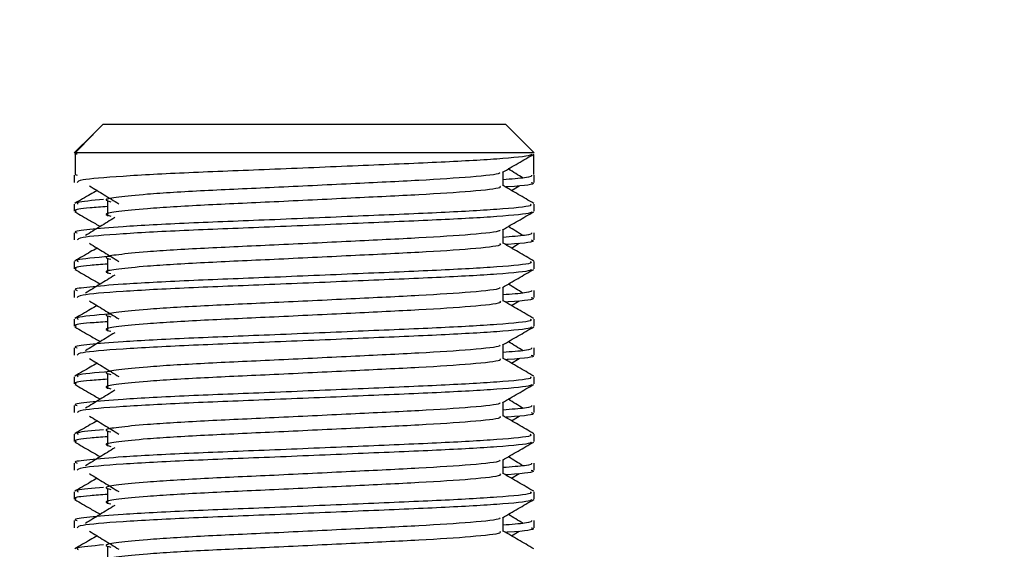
# Model space of a CAD drawing. Header units: millimetres. Extents: x 0 to 420, y 0 to 297.
# Tile 107 of 115: x 324.141 to 325.85, y 206.73 to 207.648. Entities that reach past the tile are written whole.
import ezdxf

# ---------------------------------------------------------------- set-up
doc = ezdxf.new("R2010")
doc.units = ezdxf.units.MM
doc.layers.add('QUOTE', color=174, linetype='Continuous')
doc.styles.add('SLDTEXTSTYLE3', font='TXT', dxfattribs={"width": 0.75})
doc.dimstyles.new('SLDDIMSTYLE0', dxfattribs={"dimtxt": 3, "dimasz": 3, "dimexe": 0, "dimexo": 0.0625, "dimgap": 0.75, "dimtad": 1, "dimlfac": 20.047434, "dimrnd": 1e-09, "dimzin": 12, "dimdsep": 46, "dimtxsty": 'SLDTEXTSTYLE3', "dimsah": 1, "dimcen": 0.09, "dimadec": 0, "dimazin": 3, "dimtfac": 1, "dimtdec": 3, "dimtofl": 0, "dimtmove": 0, "dimatfit": 3, "dimfxl": 0, "dimfrac": 2, "dimtolj": 1, "dimtzin": 12, "dimarcsym": 0})

# ---------------------------------------------------------------- blocks, each defined once
blk = doc.blocks.new('_D_2')
at = {"layer": 'QUOTE'}
for p, q in [((324.0164, 233.1115), (335.6444, 233.1115)), ((333.6444, 197.7404), (333.6444, 233.1115)), ((329.6063, 197.7404), (335.6444, 197.7404))]:
    blk.add_line(p, q, dxfattribs=at)
for points in [[(333.6444, 233.1115), (333.1444, 230.1115), (334.1444, 230.1115)], [(333.6444, 197.7404), (334.1444, 200.7404), (333.1444, 200.7404)]]:
    blk.add_solid(points, dxfattribs=at)
at = {"layer": 'QUOTE', "insert": (329.7772, 210.4384), "char_height": 3, "attachment_point": 1, "rotation": 90, "style": 'SLDTEXTSTYLE3'}
blk.add_mtext('709,1', dxfattribs=at)

msp = doc.modelspace()

# ---------------------------------------------------------------- linework, layer by layer
at = {"color": 7, "linetype": 'Continuous', "lineweight": 25}
for p, q in [((324.28604, 207.46729), (324.26698, 207.44823)), ((324.28604, 207.46729), (324.66549, 207.46729)), ((324.66549, 207.46729), (324.98439, 207.46729)), ((325.03427, 207.41741), (324.98439, 207.46729)), ((324.26698, 207.44822), (324.23616, 207.41741)), ((324.23767, 207.41741), (324.26917, 207.44903)), ((324.26699, 207.44822), (324.26917, 207.44903)), ((324.23767, 207.41741), (324.23616, 207.41741)), ((324.23711, 207.41507), (324.23767, 207.41475)), ((324.23767, 207.41741), (324.23767, 207.38)), ((325.03427, 207.41741), (324.23767, 207.41741)), ((324.23948, 207.41608), (324.24093, 207.41501)), ((325.03277, 207.41475), (325.03277, 207.38)), ((324.23616, 207.37865), (324.23616, 207.36621)), ((324.23767, 207.38), (324.24115, 207.37865)), ((324.98027, 207.36004), (324.98027, 207.38436)), ((325.03427, 207.36621), (325.03427, 207.37865)), ((324.99466, 207.35223), (325.00801, 207.36041)), ((324.23616, 207.32875), (324.23616, 207.31631)), ((324.2936, 207.33288), (324.2936, 207.30794)), ((325.03427, 207.31631), (325.03427, 207.32875)), ((324.23616, 207.27889), (324.23616, 207.26645)), ((324.98027, 207.26028), (324.98027, 207.2846)), ((325.03427, 207.26645), (325.03427, 207.27889)), ((324.99466, 207.25247), (325.00801, 207.26065)), ((324.23616, 207.22899), (324.23616, 207.21655)), ((324.2936, 207.23312), (324.2936, 207.20817)), ((325.03427, 207.21655), (325.03427, 207.22899)), ((324.98027, 207.16051), (324.98027, 207.18484)), ((324.23616, 207.17912), (324.23616, 207.16669)), ((325.03427, 207.16669), (325.03427, 207.17912)), ((324.99466, 207.1527), (325.00801, 207.16088)), ((324.2936, 207.13335), (324.2936, 207.10841)), ((324.23616, 207.12923), (324.23616, 207.11679)), ((325.03427, 207.11679), (325.03427, 207.12923)), ((324.98027, 207.06075), (324.98027, 207.08507)), ((324.23616, 207.07936), (324.23616, 207.06692)), ((325.03427, 207.06692), (325.03427, 207.07936)), ((324.99466, 207.05294), (325.00801, 207.06112)), ((324.23616, 207.02946), (324.23616, 207.01702)), ((324.2936, 207.03359), (324.2936, 207.00865)), ((325.03427, 207.01702), (325.03427, 207.02946)), ((324.23616, 206.9796), (324.23616, 206.96716)), ((324.98027, 206.96099), (324.98027, 206.98531)), ((325.03427, 206.96716), (325.03427, 206.9796)), ((324.99466, 206.95318), (325.00801, 206.96136)), ((324.23616, 206.9297), (324.23616, 206.91726)), ((324.2936, 206.93383), (324.2936, 206.90888)), ((325.03427, 206.91726), (325.03427, 206.9297)), ((324.23616, 206.87983), (324.23616, 206.8674)), ((324.98027, 206.86122), (324.98027, 206.88555)), ((325.03427, 206.8674), (325.03427, 206.87983)), ((324.99466, 206.85341), (325.00801, 206.86159)), ((324.23616, 206.82994), (324.23616, 206.8175)), ((324.2936, 206.83406), (324.2936, 206.80912)), ((325.03427, 206.8175), (325.03427, 206.82994)), ((324.23616, 206.78007), (324.23616, 206.76763)), ((324.98027, 206.76146), (324.98027, 206.78578)), ((325.03427, 206.76763), (325.03427, 206.78007)), ((324.99466, 206.75365), (325.00801, 206.76183)), ((324.2936, 206.7343), (324.2936, 206.70936))]:
    msp.add_line(p, q, dxfattribs=at)
for points, knots in [([(325.0295, 207.41501), (325.02919, 207.41439), (325.02792, 207.41181), (324.97636, 207.40664), (324.87091, 207.40082), (324.72934, 207.39502), (324.57539, 207.38843), (324.42902, 207.38292), (324.31384, 207.37674), (324.24442, 207.37086), (324.24224, 207.36758), (324.24134, 207.36621)], [0, 0, 0, 0, 0.0399117, 0.1661575, 0.2890582, 0.4118359, 0.5381002, 0.6595169, 0.7839817, 0.9096926, 1, 1, 1, 1]), ([(324.97919, 207.38374), (324.98821, 207.38896), (325.00625, 207.39941), (325.0243, 207.40985), (325.03332, 207.41507)], [0, 0, 0, 0, 0.4999356, 1, 1, 1, 1]), ([(325.0149, 207.37374), (325.00642, 207.37895), (324.99785, 207.38421), (324.98926, 207.38947), (324.98918, 207.38952)], [0, 0, 0, 0, 0.9898318, 1, 1, 1, 1]), ([(324.97415, 207.38366), (324.97456, 207.3831), (324.97639, 207.38059), (324.92942, 207.37546), (324.83922, 207.36965), (324.71657, 207.36384), (324.5834, 207.35726), (324.45729, 207.35174), (324.36408, 207.34607), (324.31037, 207.34066), (324.28529, 207.33667), (324.29507, 207.33398), (324.29943, 207.33279)], [0, 0, 0, 0, 0.0351066, 0.1561349, 0.2739528, 0.3916527, 0.5126988, 0.6290926, 0.7484115, 0.8401345, 0.9287498, 1, 1, 1, 1]), ([(325.02928, 207.37865), (325.0295, 207.37716), (325.02988, 207.37464), (324.99468, 207.3719), (324.98027, 207.37078)], [0, 0, 0, 0, 0.5906829, 1, 1, 1, 1]), ([(324.26242, 207.36041), (324.27093, 207.3552), (324.28793, 207.34479), (324.3049, 207.33437), (324.31339, 207.32916)], [0, 0, 0, 0, 0.5000113, 1, 1, 1, 1]), ([(324.9743, 207.35997), (324.9754, 207.359), (324.97868, 207.3561), (324.93011, 207.35053), (324.83903, 207.34471), (324.71662, 207.3389), (324.58339, 207.33231), (324.45729, 207.3268), (324.36408, 207.32113), (324.31037, 207.31572), (324.2853, 207.31174), (324.29506, 207.30905), (324.29941, 207.30785)], [0, 0, 0, 0, 0.059132, 0.1771634, 0.2920638, 0.4068492, 0.5248979, 0.6384095, 0.7547738, 0.8442256, 0.9306466, 1, 1, 1, 1]), ([(325.03352, 207.32975), (325.02449, 207.33497), (325.00674, 207.34524), (324.989, 207.35551), (324.98027, 207.36056)], [0, 0, 0, 0, 0.5083681, 1, 1, 1, 1]), ([(325.0291, 207.36621), (325.03055, 207.36575), (325.03796, 207.36336), (325.01995, 207.36048), (324.98684, 207.35834), (324.9857, 207.35827)], [0, 0, 0, 0, 0.1902956, 0.9720933, 1, 1, 1, 1]), ([(324.27577, 207.35223), (324.27184, 207.34996), (324.25889, 207.34246), (324.24594, 207.33497), (324.23692, 207.32975)], [0, 0, 0, 0, 0.3033381, 1, 1, 1, 1]), ([(324.2871, 207.33645), (324.26756, 207.33478), (324.23653, 207.33211), (324.2413, 207.32966), (324.24307, 207.32875)], [0, 0, 0, 0, 0.62985174, 1, 1, 1, 1]), ([(325.02736, 207.32875), (325.0286, 207.3278), (325.03234, 207.32491), (324.97623, 207.31935), (324.87093, 207.31353), (324.72937, 207.30772), (324.57524, 207.30114), (324.42956, 207.29562), (324.32126, 207.28996), (324.26061, 207.28454), (324.23288, 207.28127), (324.23959, 207.27934), (324.24115, 207.27889)], [0, 0, 0, 0, 0.0610772, 0.1845123, 0.3046768, 0.4247211, 0.5481742, 0.6668878, 0.7885815, 0.8821287, 0.9725098, 1, 1, 1, 1]), ([(324.2936, 207.32438), (324.28299, 207.3236), (324.25039, 207.32121), (324.23483, 207.31868), (324.2386, 207.31676), (324.23948, 207.31631)], [0, 0, 0, 0, 0.2705432, 0.831179, 1, 1, 1, 1]), ([(324.23711, 207.31531), (324.24614, 207.31009), (324.26085, 207.30157), (324.27557, 207.29305), (324.28126, 207.28976)], [0, 0, 0, 0, 0.6131696, 1, 1, 1, 1]), ([(325.0295, 207.31524), (325.02919, 207.31462), (325.02792, 207.31205), (324.97636, 207.30688), (324.87091, 207.30106), (324.72934, 207.29525), (324.57539, 207.28867), (324.42902, 207.28315), (324.31384, 207.27698), (324.24442, 207.27109), (324.24224, 207.26782), (324.24134, 207.26645)], [0, 0, 0, 0, 0.0399117, 0.1661575, 0.2890582, 0.4118359, 0.5381002, 0.6595169, 0.7839817, 0.9096926, 1, 1, 1, 1]), ([(324.30649, 207.30522), (324.29799, 207.30001), (324.28099, 207.2896), (324.26402, 207.27918), (324.25553, 207.27398)], [0, 0, 0, 0, 0.49999, 1, 1, 1, 1]), ([(324.97919, 207.28398), (324.98821, 207.2892), (325.00625, 207.29965), (325.0243, 207.31009), (325.03332, 207.31531)], [0, 0, 0, 0, 0.4999356, 1, 1, 1, 1]), ([(325.0149, 207.27398), (325.00642, 207.27918), (324.99785, 207.28444), (324.98926, 207.2897), (324.98918, 207.28976)], [0, 0, 0, 0, 0.9898318, 1, 1, 1, 1]), ([(324.97415, 207.2839), (324.97456, 207.28334), (324.97639, 207.28083), (324.92942, 207.27569), (324.83922, 207.26989), (324.71657, 207.26408), (324.5834, 207.25749), (324.45729, 207.25197), (324.36408, 207.24631), (324.31037, 207.2409), (324.28529, 207.23691), (324.29507, 207.23422), (324.29943, 207.23302)], [0, 0, 0, 0, 0.0351066, 0.1561349, 0.2739528, 0.3916527, 0.5126988, 0.6290926, 0.7484115, 0.8401345, 0.9287498, 1, 1, 1, 1]), ([(325.02928, 207.27889), (325.0295, 207.2774), (325.02988, 207.27488), (324.99468, 207.27214), (324.98027, 207.27101)], [0, 0, 0, 0, 0.5906829, 1, 1, 1, 1]), ([(324.27577, 207.25247), (324.27184, 207.25019), (324.25889, 207.2427), (324.24594, 207.23521), (324.23692, 207.22999)], [0, 0, 0, 0, 0.3033381, 1, 1, 1, 1]), ([(324.26242, 207.26065), (324.27093, 207.25544), (324.28793, 207.24502), (324.3049, 207.23461), (324.31339, 207.2294)], [0, 0, 0, 0, 0.5000113, 1, 1, 1, 1]), ([(324.9743, 207.2602), (324.9754, 207.25924), (324.97868, 207.25634), (324.93011, 207.25076), (324.83903, 207.24494), (324.71662, 207.23914), (324.58339, 207.23255), (324.45729, 207.22703), (324.36408, 207.22137), (324.31037, 207.21596), (324.2853, 207.21197), (324.29506, 207.20929), (324.29941, 207.20809)], [0, 0, 0, 0, 0.059132, 0.1771634, 0.2920638, 0.4068492, 0.5248979, 0.6384095, 0.7547738, 0.8442256, 0.9306466, 1, 1, 1, 1]), ([(325.03352, 207.22999), (325.02449, 207.23521), (325.00674, 207.24547), (324.989, 207.25575), (324.98027, 207.2608)], [0, 0, 0, 0, 0.5083681, 1, 1, 1, 1]), ([(325.0291, 207.26645), (325.03055, 207.26598), (325.03796, 207.2636), (325.01995, 207.26072), (324.98684, 207.25858), (324.9857, 207.2585)], [0, 0, 0, 0, 0.1902956, 0.9720933, 1, 1, 1, 1]), ([(324.2979, 207.23789), (324.27315, 207.2358), (324.2367, 207.23273), (324.24152, 207.2299), (324.24307, 207.22899)], [0, 0, 0, 0, 0.6789949, 1, 1, 1, 1]), ([(325.02736, 207.22899), (325.0286, 207.22803), (325.03234, 207.22515), (324.97623, 207.21959), (324.87093, 207.21377), (324.72937, 207.20796), (324.57524, 207.20138), (324.42956, 207.19586), (324.32126, 207.1902), (324.26061, 207.18477), (324.23288, 207.18151), (324.23959, 207.17957), (324.24115, 207.17912)], [0, 0, 0, 0, 0.0610772, 0.1845123, 0.3046768, 0.4247211, 0.5481742, 0.6668878, 0.7885815, 0.8821287, 0.9725098, 1, 1, 1, 1]), ([(324.2936, 207.22461), (324.28299, 207.22384), (324.25039, 207.22145), (324.23483, 207.21892), (324.2386, 207.217), (324.23948, 207.21655)], [0, 0, 0, 0, 0.2705432, 0.831179, 1, 1, 1, 1]), ([(324.23711, 207.21555), (324.24614, 207.21033), (324.26085, 207.20181), (324.27557, 207.19329), (324.28126, 207.18999)], [0, 0, 0, 0, 0.6131696, 1, 1, 1, 1]), ([(325.0295, 207.21548), (325.02919, 207.21486), (325.02792, 207.21228), (324.97636, 207.20711), (324.87091, 207.2013), (324.72934, 207.19549), (324.57539, 207.1889), (324.42902, 207.18339), (324.31384, 207.17721), (324.24442, 207.17133), (324.24224, 207.16806), (324.24134, 207.16669)], [0, 0, 0, 0, 0.0399117, 0.1661575, 0.2890582, 0.4118359, 0.5381002, 0.6595169, 0.7839817, 0.9096926, 1, 1, 1, 1]), ([(324.30649, 207.20545), (324.29799, 207.20025), (324.28099, 207.18983), (324.26402, 207.17942), (324.25553, 207.17421)], [0, 0, 0, 0, 0.49999, 1, 1, 1, 1]), ([(324.97919, 207.18421), (324.98821, 207.18944), (325.00625, 207.19988), (325.0243, 207.21033), (325.03332, 207.21555)], [0, 0, 0, 0, 0.4999356, 1, 1, 1, 1]), ([(324.97415, 207.18414), (324.97456, 207.18357), (324.97639, 207.18107), (324.92942, 207.17593), (324.83922, 207.17012), (324.71657, 207.16431), (324.5834, 207.15773), (324.45729, 207.15221), (324.36408, 207.14655), (324.31037, 207.14113), (324.28529, 207.13715), (324.29507, 207.13446), (324.29943, 207.13326)], [0, 0, 0, 0, 0.0351066, 0.1561349, 0.2739528, 0.3916527, 0.5126988, 0.6290926, 0.7484115, 0.8401345, 0.9287498, 1, 1, 1, 1]), ([(325.0149, 207.17421), (325.00642, 207.17942), (324.99785, 207.18468), (324.98926, 207.18994), (324.98918, 207.18999)], [0, 0, 0, 0, 0.9898318, 1, 1, 1, 1]), ([(325.02928, 207.17912), (325.0295, 207.17763), (325.02988, 207.17511), (324.99468, 207.17237), (324.98027, 207.17125)], [0, 0, 0, 0, 0.5906829, 1, 1, 1, 1]), ([(325.0291, 207.16669), (325.03055, 207.16622), (325.03796, 207.16383), (325.01995, 207.16095), (324.98684, 207.15881), (324.9857, 207.15874)], [0, 0, 0, 0, 0.1902956, 0.9720933, 1, 1, 1, 1]), ([(324.27577, 207.1527), (324.27184, 207.15043), (324.25889, 207.14294), (324.24594, 207.13544), (324.23692, 207.13022)], [0, 0, 0, 0, 0.3033381, 1, 1, 1, 1]), ([(324.26242, 207.16088), (324.27093, 207.15567), (324.28793, 207.14526), (324.3049, 207.13484), (324.31339, 207.12964)], [0, 0, 0, 0, 0.5000113, 1, 1, 1, 1]), ([(324.9743, 207.16044), (324.9754, 207.15947), (324.97868, 207.15657), (324.93011, 207.151), (324.83903, 207.14518), (324.71662, 207.13937), (324.58339, 207.13279), (324.45729, 207.12727), (324.36408, 207.12161), (324.31037, 207.11619), (324.2853, 207.11221), (324.29506, 207.10952), (324.29941, 207.10833)], [0, 0, 0, 0, 0.059132, 0.1771634, 0.2920638, 0.4068492, 0.5248979, 0.6384095, 0.7547738, 0.8442256, 0.9306466, 1, 1, 1, 1]), ([(325.03352, 207.13022), (325.02449, 207.13544), (325.00674, 207.14571), (324.989, 207.15598), (324.98027, 207.16103)], [0, 0, 0, 0, 0.5083681, 1, 1, 1, 1]), ([(324.2979, 207.13813), (324.27315, 207.13604), (324.2367, 207.13297), (324.24152, 207.13014), (324.24307, 207.12923)], [0, 0, 0, 0, 0.6789949, 1, 1, 1, 1]), ([(325.02736, 207.12923), (325.0286, 207.12827), (325.03234, 207.12538), (324.97623, 207.11982), (324.87093, 207.114), (324.72937, 207.1082), (324.57524, 207.10161), (324.42956, 207.09609), (324.32126, 207.09043), (324.26061, 207.08501), (324.23288, 207.08175), (324.23959, 207.07981), (324.24115, 207.07936)], [0, 0, 0, 0, 0.0610772, 0.1845123, 0.3046768, 0.4247211, 0.5481742, 0.6668878, 0.7885815, 0.8821287, 0.9725098, 1, 1, 1, 1]), ([(324.23711, 207.11578), (324.24614, 207.11056), (324.26085, 207.10205), (324.27557, 207.09353), (324.28126, 207.09023)], [0, 0, 0, 0, 0.6131696, 1, 1, 1, 1]), ([(324.2936, 207.12485), (324.28299, 207.12407), (324.25039, 207.12169), (324.23483, 207.11916), (324.2386, 207.11723), (324.23948, 207.11679)], [0, 0, 0, 0, 0.2705432, 0.831179, 1, 1, 1, 1]), ([(325.0295, 207.11572), (325.02919, 207.1151), (325.02792, 207.11252), (324.97636, 207.10735), (324.87091, 207.10153), (324.72934, 207.09573), (324.57539, 207.08914), (324.42902, 207.08363), (324.31384, 207.07745), (324.24442, 207.07157), (324.24224, 207.06829), (324.24134, 207.06692)], [0, 0, 0, 0, 0.0399117, 0.1661575, 0.2890582, 0.4118359, 0.5381002, 0.6595169, 0.7839817, 0.9096926, 1, 1, 1, 1]), ([(324.97919, 207.08445), (324.98821, 207.08967), (325.00625, 207.10012), (325.0243, 207.11056), (325.03332, 207.11578)], [0, 0, 0, 0, 0.4999356, 1, 1, 1, 1]), ([(324.30649, 207.10569), (324.29799, 207.10048), (324.28099, 207.09007), (324.26402, 207.07966), (324.25553, 207.07445)], [0, 0, 0, 0, 0.49999, 1, 1, 1, 1]), ([(324.97415, 207.08437), (324.97456, 207.08381), (324.97639, 207.0813), (324.92942, 207.07617), (324.83922, 207.07036), (324.71657, 207.06455), (324.5834, 207.05797), (324.45729, 207.05245), (324.36408, 207.04678), (324.31037, 207.04137), (324.28529, 207.03738), (324.29507, 207.03469), (324.29943, 207.0335)], [0, 0, 0, 0, 0.0351066, 0.1561349, 0.2739528, 0.3916527, 0.5126988, 0.6290926, 0.7484115, 0.8401345, 0.9287498, 1, 1, 1, 1]), ([(325.0149, 207.07445), (325.00642, 207.07966), (324.99785, 207.08492), (324.98926, 207.09018), (324.98918, 207.09023)], [0, 0, 0, 0, 0.9898318, 1, 1, 1, 1]), ([(325.02928, 207.07936), (325.0295, 207.07787), (325.02988, 207.07535), (324.99468, 207.07261), (324.98027, 207.07149)], [0, 0, 0, 0, 0.5906829, 1, 1, 1, 1]), ([(325.0291, 207.06692), (325.03055, 207.06646), (325.03796, 207.06407), (325.01995, 207.06119), (324.98684, 207.05905), (324.9857, 207.05898)], [0, 0, 0, 0, 0.1902956, 0.9720933, 1, 1, 1, 1]), ([(324.27577, 207.05294), (324.27184, 207.05067), (324.25889, 207.04317), (324.24594, 207.03568), (324.23692, 207.03046)], [0, 0, 0, 0, 0.3033381, 1, 1, 1, 1]), ([(324.26242, 207.06112), (324.27093, 207.05591), (324.28793, 207.0455), (324.3049, 207.03508), (324.31339, 207.02987)], [0, 0, 0, 0, 0.5000113, 1, 1, 1, 1]), ([(324.9743, 207.06068), (324.9754, 207.05971), (324.97868, 207.05681), (324.93011, 207.05124), (324.83903, 207.04542), (324.71662, 207.03961), (324.58339, 207.03302), (324.45729, 207.02751), (324.36408, 207.02184), (324.31037, 207.01643), (324.2853, 207.01245), (324.29506, 207.00976), (324.29941, 207.00856)], [0, 0, 0, 0, 0.059132, 0.1771634, 0.2920638, 0.4068492, 0.5248979, 0.6384095, 0.7547738, 0.8442256, 0.9306466, 1, 1, 1, 1]), ([(325.03352, 207.03046), (325.02449, 207.03568), (325.00674, 207.04595), (324.989, 207.05622), (324.98027, 207.06127)], [0, 0, 0, 0, 0.5083681, 1, 1, 1, 1]), ([(325.02736, 207.02946), (325.0286, 207.02851), (325.03234, 207.02562), (324.97623, 207.02006), (324.87093, 207.01424), (324.72937, 207.00843), (324.57524, 207.00185), (324.42956, 206.99633), (324.32126, 206.99067), (324.26061, 206.98525), (324.23288, 206.98198), (324.23959, 206.98005), (324.24115, 206.9796)], [0, 0, 0, 0, 0.0610772, 0.1845123, 0.3046768, 0.4247211, 0.5481742, 0.6668878, 0.7885815, 0.8821287, 0.9725098, 1, 1, 1, 1]), ([(324.2979, 207.03836), (324.27315, 207.03628), (324.2367, 207.03321), (324.24152, 207.03037), (324.24307, 207.02946)], [0, 0, 0, 0, 0.6789949, 1, 1, 1, 1]), ([(324.23711, 207.01602), (324.24614, 207.0108), (324.26085, 207.00228), (324.27557, 206.99376), (324.28126, 206.99047)], [0, 0, 0, 0, 0.6131696, 1, 1, 1, 1]), ([(324.2936, 207.02509), (324.28299, 207.02431), (324.25039, 207.02192), (324.23483, 207.01939), (324.2386, 207.01747), (324.23948, 207.01702)], [0, 0, 0, 0, 0.2705432, 0.831179, 1, 1, 1, 1]), ([(325.0295, 207.01595), (325.02919, 207.01533), (325.02792, 207.01276), (324.97636, 207.00759), (324.87091, 207.00177), (324.72934, 206.99596), (324.57539, 206.98938), (324.42902, 206.98386), (324.31384, 206.97769), (324.24442, 206.9718), (324.24224, 206.96853), (324.24134, 206.96716)], [0, 0, 0, 0, 0.0399117, 0.1661575, 0.2890582, 0.4118359, 0.5381002, 0.6595169, 0.7839817, 0.9096926, 1, 1, 1, 1]), ([(324.97919, 206.98469), (324.98821, 206.98991), (325.00625, 207.00036), (325.0243, 207.0108), (325.03332, 207.01602)], [0, 0, 0, 0, 0.4999356, 1, 1, 1, 1]), ([(324.30649, 207.00593), (324.29799, 207.00072), (324.28099, 206.99031), (324.26402, 206.97989), (324.25553, 206.97469)], [0, 0, 0, 0, 0.49999, 1, 1, 1, 1]), ([(324.97415, 206.98461), (324.97456, 206.98405), (324.97639, 206.98154), (324.92942, 206.9764), (324.83922, 206.9706), (324.71657, 206.96479), (324.5834, 206.9582), (324.45729, 206.95268), (324.36408, 206.94702), (324.31037, 206.94161), (324.28529, 206.93762), (324.29507, 206.93493), (324.29943, 206.93373)], [0, 0, 0, 0, 0.0351066, 0.1561349, 0.2739528, 0.3916527, 0.5126988, 0.6290926, 0.7484115, 0.8401345, 0.9287498, 1, 1, 1, 1]), ([(325.02928, 206.9796), (325.0295, 206.97811), (325.02988, 206.97559), (324.99468, 206.97285), (324.98027, 206.97172)], [0, 0, 0, 0, 0.5906829, 1, 1, 1, 1]), ([(325.0149, 206.97469), (325.00642, 206.97989), (324.99785, 206.98515), (324.98926, 206.99041), (324.98918, 206.99047)], [0, 0, 0, 0, 0.9898318, 1, 1, 1, 1]), ([(324.26242, 206.96136), (324.27093, 206.95615), (324.28793, 206.94573), (324.3049, 206.93532), (324.31339, 206.93011)], [0, 0, 0, 0, 0.5000113, 1, 1, 1, 1]), ([(324.9743, 206.96091), (324.9754, 206.95994), (324.97868, 206.95705), (324.93011, 206.95147), (324.83903, 206.94565), (324.71662, 206.93985), (324.58339, 206.93326), (324.45729, 206.92774), (324.36408, 206.92208), (324.31037, 206.91667), (324.2853, 206.91268), (324.29506, 206.90999), (324.29941, 206.9088)], [0, 0, 0, 0, 0.059132, 0.1771634, 0.2920638, 0.4068492, 0.5248979, 0.6384095, 0.7547738, 0.8442256, 0.9306466, 1, 1, 1, 1]), ([(325.03352, 206.93069), (325.02449, 206.93592), (325.00674, 206.94618), (324.989, 206.95646), (324.98027, 206.96151)], [0, 0, 0, 0, 0.50836813, 1, 1, 1, 1]), ([(325.0291, 206.96716), (325.03055, 206.96669), (325.03796, 206.96431), (325.01995, 206.96143), (324.98684, 206.95929), (324.9857, 206.95921)], [0, 0, 0, 0, 0.1902956, 0.9720933, 1, 1, 1, 1]), ([(324.27577, 206.95318), (324.27184, 206.9509), (324.25889, 206.94341), (324.24594, 206.93592), (324.23692, 206.93069)], [0, 0, 0, 0, 0.3033381, 1, 1, 1, 1]), ([(325.02736, 206.9297), (325.0286, 206.92874), (325.03234, 206.92586), (324.97623, 206.9203), (324.87093, 206.91448), (324.72937, 206.90867), (324.57524, 206.90209), (324.42956, 206.89657), (324.32126, 206.89091), (324.26061, 206.88548), (324.23288, 206.88222), (324.23959, 206.88028), (324.24115, 206.87983)], [0, 0, 0, 0, 0.0610772, 0.1845123, 0.3046768, 0.4247211, 0.5481742, 0.6668878, 0.7885815, 0.8821287, 0.9725098, 1, 1, 1, 1]), ([(324.2871, 206.9374), (324.26756, 206.93572), (324.23653, 206.93306), (324.2413, 206.93061), (324.24307, 206.9297)], [0, 0, 0, 0, 0.6298517, 1, 1, 1, 1]), ([(324.23711, 206.91626), (324.24614, 206.91103), (324.26085, 206.90252), (324.27557, 206.894), (324.28126, 206.8907)], [0, 0, 0, 0, 0.6131696, 1, 1, 1, 1]), ([(324.2936, 206.92532), (324.28299, 206.92455), (324.25039, 206.92216), (324.23483, 206.91963), (324.2386, 206.91771), (324.23948, 206.91726)], [0, 0, 0, 0, 0.2705432, 0.831179, 1, 1, 1, 1]), ([(325.0295, 206.91619), (325.02919, 206.91557), (325.02792, 206.91299), (324.97636, 206.90782), (324.87091, 206.90201), (324.72934, 206.8962), (324.57539, 206.88961), (324.42902, 206.8841), (324.31384, 206.87792), (324.24442, 206.87204), (324.24224, 206.86877), (324.24134, 206.8674)], [0, 0, 0, 0, 0.03991172, 0.16615754, 0.28905819, 0.41183595, 0.53810024, 0.65951695, 0.7839817, 0.90969264, 1, 1, 1, 1]), ([(324.97919, 206.88492), (324.98821, 206.89015), (325.00625, 206.90059), (325.0243, 206.91103), (325.03332, 206.91626)], [0, 0, 0, 0, 0.4999356, 1, 1, 1, 1]), ([(324.30649, 206.90616), (324.29799, 206.90096), (324.28099, 206.89054), (324.26402, 206.88013), (324.25553, 206.87492)], [0, 0, 0, 0, 0.49999, 1, 1, 1, 1]), ([(324.97415, 206.88485), (324.97456, 206.88428), (324.97639, 206.88178), (324.92942, 206.87664), (324.83922, 206.87083), (324.71657, 206.86502), (324.5834, 206.85844), (324.45729, 206.85292), (324.36408, 206.84726), (324.31037, 206.84184), (324.28529, 206.83786), (324.29507, 206.83517), (324.29943, 206.83397)], [0, 0, 0, 0, 0.0351066, 0.1561349, 0.2739528, 0.3916527, 0.5126988, 0.6290926, 0.7484115, 0.8401345, 0.9287498, 1, 1, 1, 1]), ([(325.02928, 206.87983), (325.0295, 206.87834), (325.02988, 206.87582), (324.99468, 206.87308), (324.98027, 206.87196)], [0, 0, 0, 0, 0.5906829, 1, 1, 1, 1]), ([(325.0149, 206.87492), (325.00642, 206.88013), (324.99785, 206.88539), (324.98926, 206.89065), (324.98918, 206.8907)], [0, 0, 0, 0, 0.9898318, 1, 1, 1, 1]), ([(324.26242, 206.86159), (324.27093, 206.85638), (324.28793, 206.84597), (324.3049, 206.83555), (324.31339, 206.83035)], [0, 0, 0, 0, 0.5000113, 1, 1, 1, 1]), ([(324.9743, 206.86115), (324.9754, 206.86018), (324.97868, 206.85728), (324.93011, 206.85171), (324.83903, 206.84589), (324.71662, 206.84008), (324.58339, 206.8335), (324.45729, 206.82798), (324.36408, 206.82232), (324.31037, 206.8169), (324.2853, 206.81292), (324.29506, 206.81023), (324.29941, 206.80904)], [0, 0, 0, 0, 0.059132, 0.1771634, 0.2920638, 0.4068492, 0.5248979, 0.6384095, 0.7547738, 0.8442256, 0.9306466, 1, 1, 1, 1]), ([(325.03352, 206.83093), (325.02449, 206.83615), (325.00674, 206.84642), (324.989, 206.85669), (324.98027, 206.86174)], [0, 0, 0, 0, 0.5083681, 1, 1, 1, 1]), ([(325.0291, 206.8674), (325.03055, 206.86693), (325.03796, 206.86454), (325.01995, 206.86166), (324.98684, 206.85952), (324.9857, 206.85945)], [0, 0, 0, 0, 0.1902956, 0.9720933, 1, 1, 1, 1]), ([(324.27577, 206.85341), (324.27184, 206.85114), (324.25889, 206.84364), (324.24594, 206.83615), (324.23692, 206.83093)], [0, 0, 0, 0, 0.3033381, 1, 1, 1, 1]), ([(325.02736, 206.82994), (325.0286, 206.82898), (325.03234, 206.82609), (324.97623, 206.82053), (324.87093, 206.81471), (324.72937, 206.80891), (324.57524, 206.80232), (324.42956, 206.7968), (324.32126, 206.79114), (324.26061, 206.78572), (324.23288, 206.78246), (324.23959, 206.78052), (324.24115, 206.78007)], [0, 0, 0, 0, 0.0610772, 0.1845123, 0.3046768, 0.4247211, 0.5481742, 0.6668878, 0.7885815, 0.8821287, 0.9725098, 1, 1, 1, 1]), ([(324.2936, 206.82556), (324.28299, 206.82478), (324.25039, 206.8224), (324.23483, 206.81987), (324.2386, 206.81794), (324.23948, 206.8175)], [0, 0, 0, 0, 0.2705432, 0.831179, 1, 1, 1, 1]), ([(324.2871, 206.83763), (324.26756, 206.83596), (324.23653, 206.8333), (324.2413, 206.83084), (324.24307, 206.82994)], [0, 0, 0, 0, 0.6298517, 1, 1, 1, 1]), ([(324.23711, 206.81649), (324.24614, 206.81127), (324.26085, 206.80276), (324.27557, 206.79424), (324.28126, 206.79094)], [0, 0, 0, 0, 0.6131696, 1, 1, 1, 1]), ([(325.0295, 206.81643), (325.02919, 206.81581), (325.02792, 206.81323), (324.97636, 206.80806), (324.87091, 206.80224), (324.72934, 206.79644), (324.57539, 206.78985), (324.42902, 206.78434), (324.31384, 206.77816), (324.24442, 206.77228), (324.24224, 206.769), (324.24134, 206.76763)], [0, 0, 0, 0, 0.0399117, 0.1661575, 0.2890582, 0.4118359, 0.5381002, 0.6595169, 0.7839817, 0.9096926, 1, 1, 1, 1]), ([(324.97919, 206.78516), (324.98821, 206.79038), (325.00625, 206.80083), (325.0243, 206.81127), (325.03332, 206.81649)], [0, 0, 0, 0, 0.4999356, 1, 1, 1, 1]), ([(324.30649, 206.8064), (324.29799, 206.80119), (324.28099, 206.79078), (324.26402, 206.78037), (324.25553, 206.77516)], [0, 0, 0, 0, 0.49999, 1, 1, 1, 1]), ([(325.0149, 206.77516), (325.00642, 206.78037), (324.99785, 206.78563), (324.98926, 206.79089), (324.98918, 206.79094)], [0, 0, 0, 0, 0.9898318, 1, 1, 1, 1]), ([(324.97415, 206.78508), (324.97456, 206.78452), (324.97639, 206.78201), (324.92942, 206.77688), (324.83922, 206.77107), (324.71657, 206.76526), (324.5834, 206.75868), (324.45729, 206.75316), (324.36408, 206.74749), (324.31037, 206.74208), (324.28529, 206.73809), (324.29507, 206.7354), (324.29943, 206.73421)], [0, 0, 0, 0, 0.0351066, 0.1561349, 0.2739528, 0.3916527, 0.5126988, 0.6290926, 0.7484115, 0.8401345, 0.9287498, 1, 1, 1, 1]), ([(325.02928, 206.78007), (325.0295, 206.77858), (325.02988, 206.77606), (324.99468, 206.77332), (324.98027, 206.7722)], [0, 0, 0, 0, 0.5906829, 1, 1, 1, 1]), ([(324.26242, 206.76183), (324.27093, 206.75662), (324.28793, 206.74621), (324.3049, 206.73579), (324.31339, 206.73058)], [0, 0, 0, 0, 0.5000113, 1, 1, 1, 1]), ([(324.9743, 206.76139), (324.9754, 206.76042), (324.97868, 206.75752), (324.93011, 206.75195), (324.83903, 206.74613), (324.71662, 206.74032), (324.58339, 206.73373), (324.45729, 206.72822), (324.36408, 206.72255), (324.31037, 206.71714), (324.2853, 206.71316), (324.29506, 206.71047), (324.29941, 206.70927)], [0, 0, 0, 0, 0.05913196, 0.17716337, 0.29206379, 0.4068492, 0.5248979, 0.63840949, 0.75477382, 0.84422556, 0.93064656, 1, 1, 1, 1]), ([(325.03352, 206.73117), (325.02449, 206.73639), (325.00674, 206.74666), (324.989, 206.75693), (324.98027, 206.76198)], [0, 0, 0, 0, 0.5083681, 1, 1, 1, 1]), ([(325.0291, 206.76763), (325.03055, 206.76717), (325.03796, 206.76478), (325.01995, 206.7619), (324.98684, 206.75976), (324.9857, 206.75969)], [0, 0, 0, 0, 0.1902956, 0.9720933, 1, 1, 1, 1]), ([(324.27577, 206.75365), (324.27184, 206.75138), (324.25889, 206.74388), (324.24594, 206.73639), (324.23692, 206.73117)], [0, 0, 0, 0, 0.3033381, 1, 1, 1, 1]), ([(324.2871, 206.73787), (324.26756, 206.73619), (324.23653, 206.73353), (324.2413, 206.73108), (324.24307, 206.73017)], [0, 0, 0, 0, 0.6298517, 1, 1, 1, 1])]:
    msp.add_open_spline(points, degree=3, knots=knots, dxfattribs=at)

# ---------------------------------------------------------------- dimensions: what is measured, and where the dimension line sits
at = {"layer": 'QUOTE'}
dim = msp.add_linear_dim(base=(333.64443, 233.11147), p1=(327.60626, 197.74036), p2=(322.01643, 233.11147), angle=90, dimstyle='SLDDIMSTYLE0', dxfattribs=at)
dim.commit()
dim.dimension.update_dxf_attribs({"geometry": '_D_2', "text_midpoint": (333.64443, 215.42592), "dimtype": 160})

doc.saveas('drawing.dxf')
